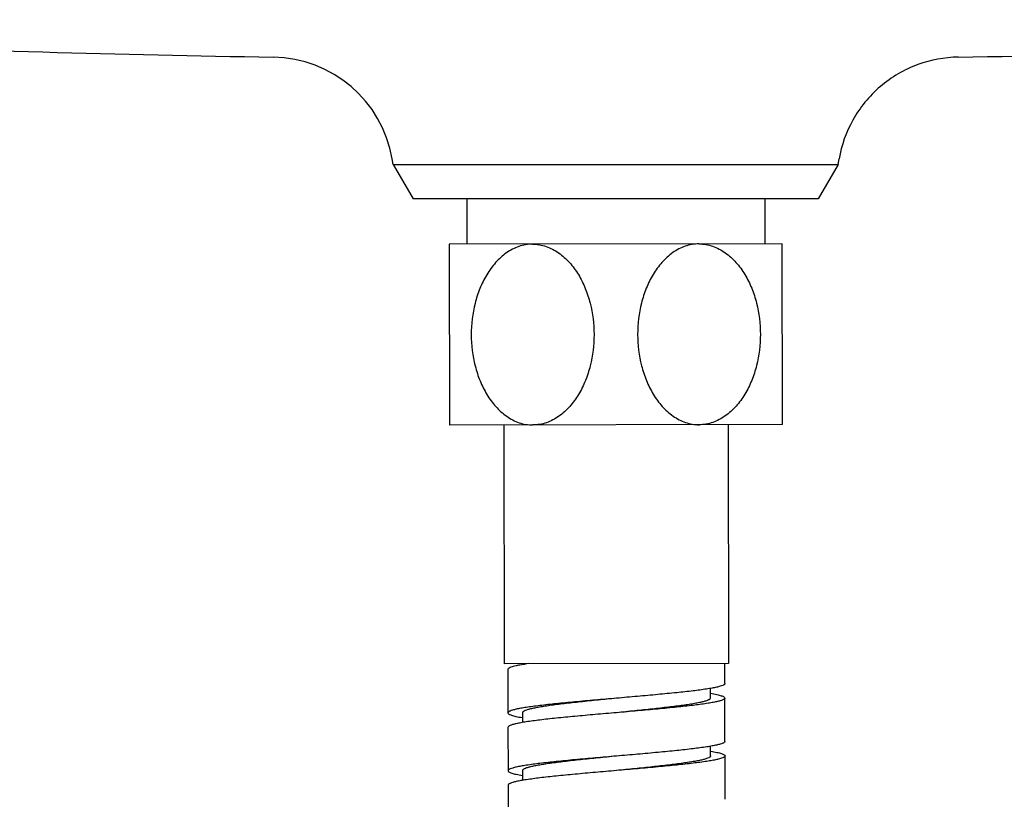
# Model space of a CAD drawing. Header units: millimetres. Extents: x 1200 to 1620, y -113 to 480.
# Tile 5 of 51: x 1276 to 1299, y -11 to 7. Entities that reach past the tile are written whole.
import ezdxf

# ---------------------------------------------------------------- set-up
doc = ezdxf.new("R2010")
doc.units = ezdxf.units.MM
doc.header["$LTSCALE"] = 0.1
for name, color, linetype in [('02___PRT_ALL_AXES', 7, 'Continuous'), ('DIM', 3, 'Continuous'), ('MEMBER', 7, 'Continuous')]:
    doc.layers.add(name, color=color, linetype=linetype)
doc.styles.get("Standard").update_dxf_attribs({"font": 'arial_0.ttf'})
doc.dimstyles.new('DIMSTYLE_1', dxfattribs={"dimtxt": 3, "dimasz": 2.5, "dimexe": 0.18, "dimexo": 0.0625, "dimgap": 0.09, "dimtad": 1, "dimdec": 3, "dimdsep": 46, "dimtxsty": 'Standard', "dimblk": '_FILLED', "dimblk1": '_FILLED', "dimblk2": '_FILLED', "dimcen": 0.09, "dimadec": 0, "dimazin": 0, "dimtp": 0.5, "dimtm": 0.5, "dimtfac": 1, "dimtdec": 3, "dimtofl": 0, "dimtmove": 0, "dimatfit": 3, "dimldrblk": '_FILLED', "dimfxl": 1, "dimtolj": 1, "dimarcsym": 0})

# ---------------------------------------------------------------- blocks, each defined once
blk = doc.blocks.new('_FILLED')
at = {"color": 0, "linetype": 'ByBlock'}
blk.add_solid([(0, 0), (-1, 0.2333), (-1, -0.2333)], dxfattribs=at)
blk = doc.blocks.new('*D40')
at = {"layer": 'Defpoints', "color": 0, "linetype": 'Continuous', "transparency": 16777216}
for p in [(1262.809, -0.919), (1316.315, -0.919), (1316.315, -29.643)]:
    blk.add_point(p, dxfattribs=at)
at = {"layer": 'DIM', "color": 0, "linetype": 'Continuous', "lineweight": -2, "transparency": 16777216}
for p, q in [((1262.809, -0.982), (1262.809, -29.823)), ((1316.315, -0.982), (1316.315, -29.823)), ((1265.309, -29.643), (1313.815, -29.643))]:
    blk.add_line(p, q, dxfattribs=at)
at = {"layer": 'DIM', "color": 0, "linetype": 'Continuous', "lineweight": -2, "transparency": 16777216, "xscale": 2.5, "yscale": 2.5, "zscale": 2.5, "rotation": 180}
blk.add_blockref('_FILLED', (1262.809, -29.643), dxfattribs=at)
at = {"layer": 'DIM', "color": 0, "linetype": 'Continuous', "lineweight": -2, "transparency": 16777216, "xscale": 2.5, "yscale": 2.5, "zscale": 2.5}
blk.add_blockref('_FILLED', (1316.315, -29.643), dxfattribs=at)
at = {"layer": 'DIM', "color": 0, "linetype": 'Continuous', "transparency": 16777216, "insert": (1286.762, -26.487), "char_height": 3, "attachment_point": 2}
blk.add_mtext('\\A1;130-210', dxfattribs=at)

msp = doc.modelspace()

# ---------------------------------------------------------------- linework, layer by layer
at = {"color": 7, "linetype": 'Continuous'}
for p, q in [((1293.3953, 1.6245), (1285.7286, 1.6122)), ((1285.7286, 1.6122), (1285.7353, -2.5544)), ((1293.402, -2.5422), (1293.3953, 1.6245)), ((1293.402, -2.5422), (1285.7353, -2.5544)), ((1286.9853, -2.5524), (1286.9941, -8.0524)), ((1292.152, -2.5442), (1292.1608, -8.0441)), ((1287.4108, -8.0518), (1287.4108, -8.0746)), ((1292.0782, -8.5109), (1292.0774, -8.0443)), ((1287.0777, -8.1856), (1287.0793, -9.1856)), ((1291.7454, -8.8448), (1291.745, -8.6208)), ((1292.0803, -9.8443), (1292.0787, -8.8443)), ((1287.4126, -9.1851), (1287.413, -9.4091)), ((1287.0798, -9.519), (1287.0814, -10.519)), ((1291.7475, -10.1781), (1291.7472, -9.9548)), ((1292.0825, -11.1776), (1292.0809, -10.1776)), ((1287.4147, -10.5184), (1287.4151, -10.742)), ((1287.0819, -10.8523), (1287.0835, -11.8523))]:
    msp.add_line(p, q, dxfattribs=at)
for points, knots in [([(1287.6456, 1.6153), (1287.5928, 1.6152), (1287.4866, 1.6061), (1287.2783, 1.5528), (1287.033, 1.4233), (1286.784, 1.1948), (1286.5811, 0.9134), (1286.4248, 0.5953), (1286.2769, 0.1369), (1286.2053, -0.4702), (1286.2788, -1.077), (1286.4281, -1.5349), (1286.5854, -1.8526), (1286.7891, -2.1334), (1287.0388, -2.3612), (1287.2845, -2.4899), (1287.4929, -2.5426), (1287.5991, -2.5515), (1287.652, -2.5514)], [0, 0, 0, 0, 0.0286575, 0.057516, 0.1162161, 0.1768778, 0.2393939, 0.3033877, 0.3684449, 0.4999952, 0.6315462, 0.6966043, 0.7605996, 0.8231175, 0.8837813, 0.9424835, 0.9713424, 1, 1, 1, 1]), ([(1287.6456, 1.6153), (1287.6984, 1.6154), (1287.8046, 1.6065), (1288.013, 1.5537), (1288.2586, 1.4249), (1288.5082, 1.1971), (1288.712, 0.9164), (1288.8692, 0.5987), (1289.0185, 0.1409), (1289.0919, -0.4659), (1289.0203, -1.0729), (1288.8725, -1.5312), (1288.7162, -1.8494), (1288.5134, -2.1307), (1288.2644, -2.3593), (1288.0192, -2.4888), (1287.811, -2.5421), (1287.7048, -2.5513), (1287.652, -2.5514)], [0, 0, 0, 0, 0.0286575, 0.0575168, 0.1162196, 0.1768854, 0.2394045, 0.3033992, 0.3684554, 0.5000042, 0.6315516, 0.6966072, 0.7606013, 0.8231196, 0.883783, 0.9424843, 0.9713429, 1, 1, 1, 1]), ([(1291.4786, 1.6214), (1291.4258, 1.6213), (1291.3196, 1.6122), (1291.1113, 1.5588), (1290.8661, 1.4293), (1290.6172, 1.2007), (1290.4143, 0.9193), (1290.258, 0.6012), (1290.1102, 0.1428), (1290.0387, -0.4642), (1290.1122, -1.071), (1290.2614, -1.5289), (1290.4187, -1.8466), (1290.6225, -2.1273), (1290.8722, -2.355), (1291.1178, -2.4838), (1291.3263, -2.5365), (1291.4325, -2.5453), (1291.4853, -2.5452)], [0, 0, 0, 0, 0.0286574, 0.0575162, 0.1162179, 0.1768811, 0.2393983, 0.3033928, 0.3684503, 0.5000004, 0.6315503, 0.6966076, 0.7606021, 0.8231192, 0.8837823, 0.9424839, 0.9713426, 1, 1, 1, 1]), ([(1291.4842, 1.6214), (1291.537, 1.6212), (1291.6431, 1.6117), (1291.8511, 1.558), (1292.0959, 1.4282), (1292.3446, 1.1998), (1292.5475, 0.9187), (1292.7041, 0.601), (1292.8525, 0.1434), (1292.9252, -0.4628), (1292.8531, -1.0691), (1292.7051, -1.5268), (1292.5488, -1.8445), (1292.3459, -2.1254), (1292.0971, -2.3535), (1291.8522, -2.4828), (1291.6441, -2.536), (1291.538, -2.5451), (1291.4853, -2.5452)], [0, 0, 0, 0, 0.0286581, 0.0575236, 0.1162489, 0.1769371, 0.2394724, 0.3034764, 0.3685359, 0.5000796, 0.6316105, 0.6966552, 0.7606376, 0.8231441, 0.8837969, 0.9424902, 0.9713457, 1, 1, 1, 1]), ([(1287.555, -8.0515), (1287.4865, -8.0615), (1287.3904, -8.0767), (1287.2723, -8.1005), (1287.2043, -8.1169), (1287.1509, -8.1332), (1287.1157, -8.1475), (1287.0956, -8.1598), (1287.0836, -8.1695), (1287.0777, -8.1795), (1287.0777, -8.1856)], [0, 0, 0, 0, 0.4104231, 0.5761461, 0.714414, 0.8247394, 0.9072939, 0.9385612, 0.9637107, 1, 1, 1, 1]), ([(1292.0782, -8.5109), (1292.0782, -8.519), (1292.068, -8.5318), (1292.05, -8.5434), (1292.0183, -8.5588), (1291.9638, -8.5765), (1291.8811, -8.5969), (1291.7764, -8.6174), (1291.596, -8.6471), (1291.324, -8.6827), (1290.9499, -8.7238), (1290.5231, -8.7651), (1290.0601, -8.8067), (1289.7412, -8.8342), (1289.5786, -8.8483)], [0, 0, 0, 0, 0.0094785, 0.0166815, 0.0259087, 0.0507861, 0.0843673, 0.1265002, 0.1768636, 0.3004456, 0.4505963, 0.6216644, 0.8071547, 1, 1, 1, 1]), ([(1292.0787, -8.8443), (1292.0787, -8.8523), (1292.0686, -8.8651), (1292.0505, -8.8767), (1292.0188, -8.8922), (1291.9643, -8.9099), (1291.8816, -8.9303), (1291.7769, -8.9507), (1291.5965, -8.9804), (1291.3245, -9.016), (1290.9504, -9.0571), (1290.5237, -9.0984), (1290.0607, -9.14), (1289.7417, -9.1676), (1289.5792, -9.1816)], [0, 0, 0, 0, 0.0094809, 0.0166809, 0.0259076, 0.0507881, 0.0843671, 0.1265012, 0.1768644, 0.3004471, 0.4505979, 0.6216656, 0.8071552, 1, 1, 1, 1]), ([(1291.7454, -8.8448), (1291.7454, -8.8526), (1291.7371, -8.8652), (1291.7211, -8.8772), (1291.6938, -8.8925), (1291.6465, -8.9103), (1291.5747, -8.9307), (1291.4839, -8.9512), (1291.3749, -8.9719), (1291.2486, -8.9927), (1291.0495, -9.0218), (1290.7676, -9.0573), (1290.3978, -9.0986), (1289.9965, -9.1401), (1289.7201, -9.1676), (1289.5792, -9.1816)], [0, 0, 0, 0, 0.010544, 0.0180891, 0.0275742, 0.0527831, 0.0865467, 0.1287536, 0.1791174, 0.237208, 0.3025169, 0.4522988, 0.6228692, 0.8077777, 1, 1, 1, 1]), ([(1291.7501, -8.7348), (1291.7976, -8.7429), (1291.8641, -8.7551), (1291.9456, -8.7746), (1291.9921, -8.7878), (1292.0292, -8.8015), (1292.0589, -8.8158), (1292.0787, -8.8328), (1292.0787, -8.8443)], [0, 0, 0, 0, 0.4079363, 0.5721011, 0.7091411, 0.8190469, 0.9023704, 1, 1, 1, 1]), ([(1289.5786, -8.8483), (1289.4161, -8.8624), (1289.0972, -8.8899), (1288.6342, -8.9315), (1288.2075, -8.9728), (1287.8334, -9.0139), (1287.5614, -9.0495), (1287.381, -9.0792), (1287.2763, -9.0997), (1287.1936, -9.1201), (1287.1391, -9.1378), (1287.1075, -9.1532), (1287.0894, -9.1648), (1287.0793, -9.1776), (1287.0793, -9.1856)], [0, 0, 0, 0, 0.1928485, 0.3783396, 0.5494071, 0.6995567, 0.8231376, 0.8735028, 0.9156333, 0.9492146, 0.9740918, 0.9833207, 0.9905206, 1, 1, 1, 1]), ([(1289.5787, -8.8483), (1289.4378, -8.8623), (1289.1614, -8.8898), (1288.7601, -8.9313), (1288.3903, -8.9726), (1288.1084, -9.0081), (1287.9093, -9.0373), (1287.7831, -9.058), (1287.674, -9.0787), (1287.5832, -9.0992), (1287.5115, -9.1196), (1287.4642, -9.1374), (1287.4369, -9.1527), (1287.4209, -9.1647), (1287.4126, -9.1773), (1287.4126, -9.1851)], [0, 0, 0, 0, 0.1922254, 0.3771354, 0.5477061, 0.6974876, 0.7627936, 0.8208864, 0.8712466, 0.9134561, 0.9472159, 0.9724279, 0.9819112, 0.9894546, 1, 1, 1, 1]), ([(1287.0793, -9.1856), (1287.0793, -9.1971), (1287.0989, -9.2139), (1287.1282, -9.2281), (1287.1649, -9.2417), (1287.2109, -9.255), (1287.2916, -9.2743), (1287.3573, -9.2865), (1287.4042, -9.2945)], [0, 0, 0, 0, 0.0978816, 0.1812281, 0.2911026, 0.428113, 0.5922002, 1, 1, 1, 1]), ([(1289.5792, -9.1816), (1289.4166, -9.1957), (1289.0977, -9.2233), (1288.6347, -9.2648), (1288.208, -9.3062), (1287.8339, -9.3472), (1287.562, -9.3828), (1287.3816, -9.4125), (1287.2769, -9.433), (1287.1942, -9.4534), (1287.1397, -9.4711), (1287.108, -9.4865), (1287.0899, -9.4981), (1287.0798, -9.5109), (1287.0798, -9.519)], [0, 0, 0, 0, 0.1928486, 0.3783402, 0.5494084, 0.6995587, 0.8231401, 0.8735011, 0.9156356, 0.9492135, 0.9740933, 0.9833188, 0.9905203, 1, 1, 1, 1]), ([(1292.0803, -9.8443), (1292.0803, -9.8523), (1292.0702, -9.8651), (1292.0521, -9.8767), (1292.0204, -9.8922), (1291.9659, -9.9098), (1291.8832, -9.9303), (1291.7785, -9.9507), (1291.5981, -9.9804), (1291.3261, -10.016), (1290.952, -10.0571), (1290.5253, -10.0984), (1290.0623, -10.14), (1289.7433, -10.1676), (1289.5808, -10.1816)], [0, 0, 0, 0, 0.0094809, 0.0166809, 0.0259076, 0.0507881, 0.0843671, 0.1265012, 0.1768644, 0.3004471, 0.4505979, 0.6216656, 0.8071552, 1, 1, 1, 1]), ([(1289.5808, -10.1816), (1289.4182, -10.1957), (1289.0993, -10.2233), (1288.6363, -10.2648), (1288.2096, -10.3062), (1287.8355, -10.3472), (1287.5636, -10.3828), (1287.3832, -10.4125), (1287.2785, -10.433), (1287.1958, -10.4534), (1287.1413, -10.4711), (1287.1096, -10.4865), (1287.0916, -10.4981), (1287.0814, -10.5109), (1287.0814, -10.519)], [0, 0, 0, 0, 0.1928486, 0.3783402, 0.5494084, 0.6995587, 0.8231401, 0.8735011, 0.9156356, 0.9492135, 0.9740933, 0.9833188, 0.9905203, 1, 1, 1, 1]), ([(1289.5808, -10.1816), (1289.4399, -10.1957), (1289.1635, -10.2232), (1288.7623, -10.2646), (1288.3924, -10.3059), (1288.1106, -10.3414), (1287.9115, -10.3706), (1287.7852, -10.3914), (1287.6762, -10.4121), (1287.5854, -10.4325), (1287.5136, -10.4529), (1287.4664, -10.4707), (1287.439, -10.4861), (1287.423, -10.4981), (1287.4147, -10.5107), (1287.4147, -10.5184)], [0, 0, 0, 0, 0.1922255, 0.3771356, 0.5477065, 0.6974881, 0.7627931, 0.8208869, 0.871246, 0.9134566, 0.9472154, 0.9724283, 0.9819106, 0.9894542, 1, 1, 1, 1]), ([(1292.0809, -10.1776), (1292.0809, -10.1856), (1292.0707, -10.1984), (1292.0527, -10.2101), (1292.021, -10.2255), (1291.9665, -10.2432), (1291.8838, -10.2636), (1291.7791, -10.2841), (1291.5986, -10.3137), (1291.3267, -10.3494), (1290.9526, -10.3904), (1290.5258, -10.4318), (1290.0628, -10.4733), (1289.7439, -10.5009), (1289.5813, -10.515)], [0, 0, 0, 0, 0.0094782, 0.0166805, 0.0259095, 0.0507852, 0.0843686, 0.126499, 0.1768651, 0.300447, 0.4505973, 0.6216649, 0.8071547, 1, 1, 1, 1]), ([(1291.7475, -10.1781), (1291.7475, -10.1859), (1291.7393, -10.1985), (1291.7232, -10.2105), (1291.6959, -10.2259), (1291.6486, -10.2437), (1291.5769, -10.264), (1291.4861, -10.2845), (1291.377, -10.3052), (1291.2507, -10.326), (1291.0516, -10.3551), (1290.7698, -10.3907), (1290.3999, -10.432), (1289.9986, -10.4734), (1289.7222, -10.5009), (1289.5813, -10.515)], [0, 0, 0, 0, 0.0105436, 0.0180896, 0.0275744, 0.0527826, 0.0865469, 0.1287532, 0.1791174, 0.2372077, 0.3025169, 0.4522988, 0.6228691, 0.8077777, 1, 1, 1, 1]), ([(1291.7562, -10.0688), (1291.8031, -10.0768), (1291.8688, -10.089), (1291.9493, -10.1083), (1291.9953, -10.1215), (1292.032, -10.1351), (1292.0613, -10.1493), (1292.0808, -10.1662), (1292.0809, -10.1776)], [0, 0, 0, 0, 0.4077758, 0.5718705, 0.7088827, 0.8187371, 0.9021024, 1, 1, 1, 1]), ([(1287.0814, -10.519), (1287.0814, -10.5306), (1287.1015, -10.5476), (1287.1314, -10.5619), (1287.1689, -10.5757), (1287.2158, -10.589), (1287.2981, -10.6086), (1287.3652, -10.6209), (1287.4131, -10.629)], [0, 0, 0, 0, 0.0973946, 0.1807165, 0.2906272, 0.427702, 0.5919472, 1, 1, 1, 1]), ([(1289.5813, -10.515), (1289.4188, -10.529), (1289.0998, -10.5566), (1288.6369, -10.5982), (1288.2101, -10.6395), (1287.8361, -10.6806), (1287.5641, -10.7162), (1287.3837, -10.7458), (1287.279, -10.7663), (1287.1963, -10.7867), (1287.1418, -10.8044), (1287.1101, -10.8199), (1287.0921, -10.8315), (1287.0819, -10.8443), (1287.0819, -10.8523)], [0, 0, 0, 0, 0.1928488, 0.3783402, 0.5494079, 0.6995574, 0.8231379, 0.8735033, 0.9156331, 0.949216, 0.9740912, 0.98332, 0.9905221, 1, 1, 1, 1])]:
    msp.add_open_spline(points, degree=3, knots=knots, dxfattribs=at)
at = {"layer": '02___PRT_ALL_AXES', "color": 7, "linetype": 'Continuous'}
for p, q in [((1286.9853, -2.5524), (1286.9941, -8.0524)), ((1292.152, -2.5442), (1292.1608, -8.0441)), ((1292.1608, -8.0441), (1286.9941, -8.0524))]:
    msp.add_line(p, q, dxfattribs=at)
at = {"layer": 'MEMBER', "color": 7, "linetype": 'Continuous'}
for p, q in [((1284.438, 3.452), (1284.4145, 3.5851)), ((1284.438, 3.452), (1294.6859, 3.452)), ((1284.438, 3.452), (1284.8953, 2.6599)), ((1294.6859, 3.452), (1294.2286, 2.6599)), ((1294.6859, 3.452), (1294.7094, 3.585)), ((1294.2286, 2.6599), (1284.8953, 2.6599)), ((1286.1286, 2.6599), (1286.1286, 1.6129)), ((1292.9953, 2.6599), (1292.9953, 1.6239))]:
    msp.add_line(p, q, dxfattribs=at)
for centre, radius, start, end in [((1289.5619, 477.948), 472.0881, 266.464981, 269.042331), ((1289.5619, 477.948), 472.0881, 270.957672, 273.594086), ((1281.6242, 3.0931), 2.8333, 10, 89.04281)]:
    msp.add_arc(centre, radius, start, end, dxfattribs=at)
msp.add_open_spline([(1297.4523, 5.926), (1297.1381, 5.9208), (1296.6538, 5.8311), (1296.0646, 5.5524), (1295.6502, 5.2602), (1295.2965, 4.8969), (1294.9286, 4.3588), (1294.764, 3.8946), (1294.7094, 3.5851)], degree=3, knots=[0, 0, 0, 0, 0.241932, 0.3699813, 0.4999999, 0.6300188, 0.7580679, 1, 1, 1, 1], dxfattribs=at)

# ---------------------------------------------------------------- dimensions: what is measured, and where the dimension line sits
at = {"layer": 'DIM', "linetype": 'Continuous'}
dim = msp.add_linear_dim(base=(1316.3149, -29.6428), p1=(1262.8089, -0.9191), p2=(1316.3149, -0.9191), text='130-210', dimstyle='DIMSTYLE_1', dxfattribs=at)
dim.commit()
dim.dimension.update_dxf_attribs({"geometry": '*D40', "text_midpoint": (1286.7619, -29.6428), "dimtype": 160})

doc.saveas('drawing.dxf')
